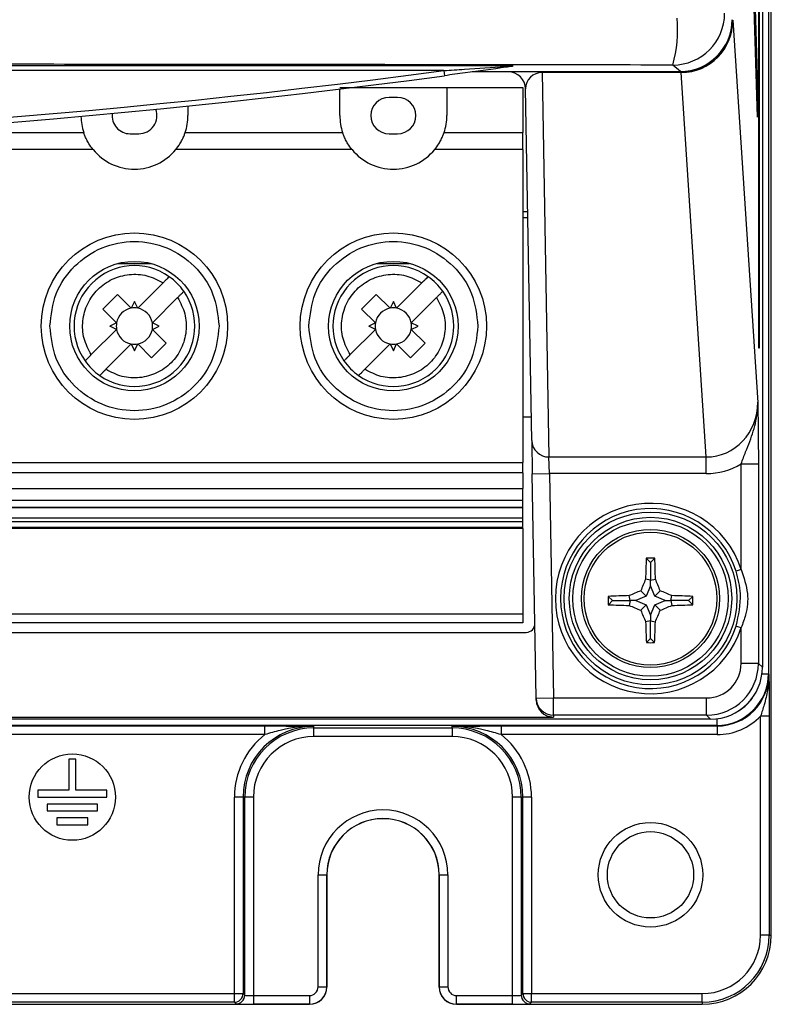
# Model space of a CAD drawing. Header units: millimetres. Extents: x 5 to 418, y 2 to 292.
# Tile 7 of 48: x 109 to 124, y 121 to 140. Entities that reach past the tile are written whole.
import ezdxf

# ---------------------------------------------------------------- set-up
doc = ezdxf.new("R2010")
doc.units = ezdxf.units.MM

msp = doc.modelspace()

# ---------------------------------------------------------------- linework, layer by layer
at = {"color": 7, "linetype": 'Continuous', "lineweight": 25}
for p, q in [((123.4826, 233.1548), (123.4826, 127.5375)), ((123.3654, 232.9825), (123.3654, 127.6605)), ((123.2961, 133.8215), (123.2961, 227.1548)), ((123.304, 227.1548), (123.304, 133.8215)), ((123.538, 122.4881), (123.538, 155.8215)), ((122.845, 152.6344), (123.2765, 138.6548)), ((123.2727, 138.2795), (122.8411, 152.2591)), ((122.7811, 140.1548), (122.7958, 140.1548)), ((122.7958, 140.1548), (123.2763, 132.7763)), ((71.8713, 139.2817), (118.538, 139.2817)), ((117.2147, 139.1817), (73.1946, 139.1817)), ((117.2147, 139.1817), (117.2279, 139.0826)), ((118.7864, 139.1548), (117.7608, 139.1548)), ((117.8247, 139.1636), (121.7813, 139.1636)), ((118.538, 139.2817), (118.538, 139.2726)), ((121.749, 139.1548), (118.7864, 139.1548)), ((119.1144, 139.1548), (119.1144, 139.143)), ((121.7813, 139.1636), (121.6363, 139.2878)), ((121.749, 139.1548), (121.749, 139.1636)), ((121.7928, 139.1548), (121.749, 139.1548)), ((121.7928, 139.1548), (121.7928, 139.143)), ((121.7928, 139.143), (119.1144, 139.143)), ((119.1144, 139.143), (119.244, 131.722)), ((122.2823, 131.722), (121.7991, 139.143)), ((115.2046, 138.8548), (117.2713, 138.8548)), ((115.2046, 138.3115), (115.2046, 138.8255)), ((117.2713, 138.8548), (118.738, 138.8548)), ((117.2713, 138.8548), (117.2713, 138.3115)), ((118.738, 138.8548), (118.738, 137.9835)), ((118.9107, 132.0377), (118.7922, 138.8273)), ((116.3213, 138.6615), (116.1546, 138.6615)), ((123.2616, 138.6395), (123.2765, 138.6548)), ((123.2765, 138.6548), (123.2727, 138.2795)), ((112.2713, 138.4973), (112.2713, 138.3115)), ((107.2179, 137.9835), (110.258, 137.9835)), ((111.1546, 137.9615), (111.3213, 137.9615)), ((112.2179, 137.9835), (115.258, 137.9835)), ((116.1546, 137.9615), (116.3213, 137.9615)), ((117.2179, 137.9835), (118.738, 137.9835)), ((118.738, 137.6553), (118.738, 137.9835)), ((110.4397, 137.6553), (107.0362, 137.6553)), ((115.4397, 137.6553), (112.0362, 137.6553)), ((118.738, 137.6553), (117.0362, 137.6553)), ((118.738, 137.6553), (118.738, 131.6122)), ((118.8336, 136.4548), (118.738, 136.4548)), ((118.8356, 136.3381), (118.738, 136.3381)), ((110.9228, 135.4578), (111.5531, 135.4578)), ((115.9228, 135.4578), (116.5531, 135.4578)), ((111.3006, 134.5936), (111.7894, 135.0824)), ((116.3006, 134.5936), (116.7894, 135.0824)), ((110.6251, 134.5781), (110.908, 134.861)), ((110.908, 134.861), (111.1754, 134.5936)), ((112.0722, 134.7995), (111.5834, 134.3108)), ((115.6251, 134.5781), (115.908, 134.861)), ((115.908, 134.861), (116.1754, 134.5936)), ((117.0722, 134.7995), (116.5834, 134.3108)), ((111.238, 134.7247), (111.1754, 134.5936)), ((111.3006, 134.5936), (111.238, 134.7247)), ((116.238, 134.7247), (116.1754, 134.5936)), ((116.3006, 134.5936), (116.238, 134.7247)), ((110.8925, 134.3108), (110.6251, 134.5781)), ((115.8925, 134.3108), (115.6251, 134.5781)), ((110.8925, 134.3108), (110.7614, 134.2481)), ((110.8925, 134.1855), (110.7614, 134.2481)), ((111.7145, 134.2481), (111.5834, 134.3108)), ((111.5834, 134.1855), (111.7145, 134.2481)), ((115.8925, 134.3108), (115.7614, 134.2481)), ((115.8925, 134.1855), (115.7614, 134.2481)), ((116.7145, 134.2481), (116.5834, 134.3108)), ((116.5834, 134.1855), (116.7145, 134.2481)), ((110.8925, 134.1855), (110.4037, 133.6967)), ((111.5834, 134.1855), (111.8508, 133.9182)), ((115.8925, 134.1855), (115.4037, 133.6967)), ((116.5834, 134.1855), (116.8508, 133.9182)), ((111.1754, 133.9027), (110.6866, 133.4139)), ((111.1754, 133.9027), (111.238, 133.7716)), ((111.238, 133.7716), (111.3006, 133.9027)), ((111.5679, 133.6353), (111.3006, 133.9027)), ((111.8508, 133.9182), (111.5679, 133.6353)), ((116.1754, 133.9027), (115.6866, 133.4139)), ((116.1754, 133.9027), (116.238, 133.7716)), ((116.238, 133.7716), (116.3006, 133.9027)), ((116.5679, 133.6353), (116.3006, 133.9027)), ((116.8508, 133.9182), (116.5679, 133.6353)), ((123.304, 133.8215), (123.2961, 133.8215)), ((118.9028, 132.4882), (118.738, 132.4882)), ((118.9107, 132.0377), (118.9219, 131.3946)), ((103.738, 131.6122), (118.738, 131.6122)), ((118.738, 131.4153), (118.738, 131.6122)), ((119.244, 131.722), (122.2823, 131.722)), ((119.2552, 131.4005), (119.244, 131.722)), ((122.2823, 131.4005), (122.2823, 131.722)), ((122.9547, 131.5896), (123.288, 131.5896)), ((122.9547, 129.5487), (122.9547, 131.5896)), ((123.288, 131.5896), (123.288, 127.7362)), ((118.738, 131.4153), (103.738, 131.4153)), ((118.738, 131.4153), (118.738, 131.1101)), ((118.9219, 131.3946), (119.2552, 131.4005)), ((118.9975, 127.0638), (118.9219, 131.3946)), ((122.2823, 131.4005), (119.2552, 131.4005)), ((119.2552, 131.4005), (119.3308, 127.0697)), ((103.738, 131.1101), (118.738, 131.1101)), ((118.738, 130.8845), (118.738, 131.1101)), ((103.738, 130.8845), (118.738, 130.8845)), ((103.738, 130.7533), (118.738, 130.7533)), ((118.738, 130.7364), (103.738, 130.7364)), ((118.738, 130.7364), (118.738, 130.7533)), ((118.738, 130.5425), (118.738, 130.7364)), ((118.738, 130.5425), (103.738, 130.5425)), ((103.738, 130.4754), (118.738, 130.4754)), ((118.738, 130.3653), (118.738, 130.4754)), ((103.738, 130.3653), (118.738, 130.3653)), ((103.738, 130.3536), (118.738, 130.3536)), ((118.738, 130.3504), (103.738, 130.3504)), ((118.738, 130.3428), (103.738, 130.3428)), ((118.738, 130.3536), (118.738, 130.3653)), ((118.738, 130.3504), (118.738, 130.3536)), ((118.738, 130.3428), (118.738, 130.3504)), ((118.738, 130.3428), (118.738, 128.6903)), ((121.2046, 129.6829), (121.1217, 129.7658)), ((121.2046, 129.6829), (121.2876, 129.7658)), ((121.2046, 129.6829), (121.2046, 129.3436)), ((122.9547, 129.5487), (122.8595, 129.5182)), ((121.2046, 129.3436), (121.1092, 129.362)), ((121.2046, 129.3436), (121.3001, 129.362)), ((121.2046, 129.2348), (121.2046, 129.3436)), ((121.1229, 129.0313), (121.0165, 129.1377)), ((121.2046, 129.2348), (121.1229, 129.0313)), ((121.2863, 129.0313), (121.2046, 129.2348)), ((121.2863, 129.0313), (121.3928, 129.1377)), ((120.4713, 128.9496), (120.3899, 129.031)), ((120.4713, 128.9496), (120.3902, 128.8685)), ((120.4713, 128.9496), (120.8107, 128.9496)), ((120.8107, 128.9496), (120.7923, 129.0444)), ((120.8107, 128.9496), (120.7924, 128.8552)), ((120.9194, 128.9496), (120.8107, 128.9496)), ((121.1229, 129.0313), (120.9194, 128.9496)), ((120.9194, 128.9496), (121.1229, 128.8679)), ((121.4898, 128.9496), (121.2863, 129.0313)), ((121.2863, 128.8679), (121.4898, 128.9496)), ((121.4898, 128.9496), (121.5986, 128.9496)), ((121.5986, 128.9496), (121.6169, 129.0444)), ((121.5986, 128.9496), (121.6169, 128.8552)), ((121.938, 128.9496), (121.5986, 128.9496)), ((121.938, 128.9496), (122.0194, 129.031)), ((121.938, 128.9496), (122.0191, 128.8685)), ((103.738, 128.6903), (118.738, 128.6903)), ((121.1229, 128.8679), (121.0171, 128.762)), ((121.1229, 128.8679), (121.2046, 128.6644)), ((121.2046, 128.6644), (121.2863, 128.8679)), ((121.2863, 128.8679), (121.3922, 128.762)), ((118.738, 128.5215), (103.738, 128.5215)), ((121.2046, 128.5556), (121.1108, 128.5375)), ((121.2046, 128.6644), (121.2046, 128.5556)), ((121.2046, 128.5556), (121.2984, 128.5375)), ((121.2046, 128.2163), (121.2046, 128.5556)), ((71.6035, 128.336), (118.8057, 128.336)), ((122.8595, 128.4581), (122.9547, 128.4276)), ((122.9547, 127.7362), (122.9547, 128.4276)), ((121.2046, 128.2163), (121.125, 128.1366)), ((121.2046, 128.2163), (121.2842, 128.1366)), ((123.288, 127.7362), (122.9547, 127.7362)), ((123.288, 127.7362), (123.3654, 127.6605)), ((123.3578, 127.5375), (123.4826, 127.5375)), ((123.4826, 127.5375), (123.4915, 127.5287)), ((118.9975, 127.0638), (119.3308, 127.0697)), ((118.9981, 127.0289), (118.9975, 127.0638)), ((119.3308, 126.7364), (119.3308, 127.0697)), ((119.3308, 127.0697), (122.2882, 127.0697)), ((122.2882, 126.7364), (122.2882, 127.0697)), ((122.3655, 126.6606), (68.0438, 126.6606)), ((71.0779, 126.7014), (119.3314, 126.7014)), ((122.2882, 126.7364), (119.3308, 126.7364)), ((119.3308, 126.7364), (119.3314, 126.7014)), ((122.3655, 126.6606), (122.2882, 126.7364)), ((122.4828, 126.6675), (122.4828, 126.5377)), ((123.4972, 126.7181), (123.3305, 126.7181)), ((123.3305, 122.4881), (123.3305, 126.7181)), ((123.4972, 126.7181), (123.4972, 122.4881)), ((98.1078, 126.5288), (113.7568, 126.5288)), ((122.4828, 126.5377), (98.1343, 126.5377)), ((113.7568, 126.3622), (113.7568, 126.5288)), ((114.7046, 126.491), (114.7046, 126.5231)), ((114.7046, 126.491), (117.3713, 126.491)), ((114.7046, 126.3244), (114.7046, 126.491)), ((117.3713, 126.491), (117.3713, 126.5231)), ((117.3713, 126.491), (117.3713, 126.3244)), ((118.3191, 126.5288), (122.4916, 126.5288)), ((118.3191, 126.5288), (118.3191, 126.3622)), ((122.4916, 126.5288), (122.4828, 126.5377)), ((122.4916, 126.5288), (122.4916, 126.3622)), ((113.7568, 126.3622), (98.0906, 126.3622)), ((117.3713, 126.3244), (114.7046, 126.3244)), ((122.4916, 126.3622), (118.3191, 126.3622)), ((109.9713, 125.8881), (109.9713, 125.2881)), ((110.1046, 125.8881), (109.9713, 125.8881)), ((110.1046, 125.2881), (110.1046, 125.8881)), ((109.3713, 125.2881), (109.3713, 125.1548)), ((109.9713, 125.2881), (109.3713, 125.2881)), ((110.7046, 125.2881), (110.1046, 125.2881)), ((110.7046, 125.1548), (110.7046, 125.2881)), ((109.3713, 125.1548), (110.7046, 125.1548)), ((113.3363, 125.1548), (113.1697, 125.1548)), ((113.1697, 121.3622), (113.1697, 125.1548)), ((113.3363, 125.1548), (113.3363, 121.3622)), ((113.3684, 125.1548), (113.3363, 125.1548)), ((113.3684, 121.3301), (113.3684, 125.1548)), ((113.5351, 125.1548), (113.3684, 125.1548)), ((113.5351, 125.1548), (113.5351, 121.3244)), ((118.7075, 125.1548), (118.5408, 125.1548)), ((118.5408, 121.3244), (118.5408, 125.1548)), ((118.7075, 125.1548), (118.7396, 125.1548)), ((118.7075, 125.1548), (118.7075, 121.3301)), ((118.9062, 125.1548), (118.7396, 125.1548)), ((118.7396, 121.3622), (118.7396, 125.1548)), ((118.9062, 125.1548), (118.9062, 121.3622)), ((109.5546, 125.0215), (109.5546, 124.8881)), ((110.5213, 125.0215), (109.5546, 125.0215)), ((109.5546, 124.8881), (110.5213, 124.8881)), ((110.5213, 124.8881), (110.5213, 125.0215)), ((109.738, 124.7548), (109.738, 124.6215)), ((110.338, 124.7548), (109.738, 124.7548)), ((110.338, 124.6215), (110.338, 124.7548)), ((109.738, 124.6215), (110.338, 124.6215)), ((114.785, 121.4911), (114.785, 123.6548)), ((114.785, 123.6548), (114.9517, 123.6548)), ((114.9517, 123.6548), (114.9517, 121.4911)), ((114.9517, 123.6548), (114.9546, 123.6548)), ((114.9546, 121.4881), (114.9546, 123.6548)), ((117.1243, 123.6548), (117.1213, 123.6548)), ((117.1213, 123.6548), (117.1213, 121.4881)), ((117.1243, 123.6548), (117.2909, 123.6548)), ((117.1243, 121.4911), (117.1243, 123.6548)), ((117.2909, 123.6548), (117.2909, 121.4911)), ((123.4972, 122.4881), (123.3305, 122.4881)), ((123.4972, 122.4881), (123.538, 122.4881)), ((114.785, 121.4911), (114.9517, 121.4911)), ((114.9517, 121.4911), (114.9546, 121.4881)), ((117.1213, 121.4881), (117.1243, 121.4911)), ((117.1243, 121.4911), (117.2909, 121.4911)), ((98.0906, 121.3622), (113.1697, 121.3622)), ((113.1697, 121.1956), (113.1697, 121.3622)), ((113.1697, 121.3622), (113.3363, 121.3622)), ((113.3363, 121.3622), (113.3684, 121.3301)), ((113.5351, 121.3244), (113.5351, 121.1578)), ((113.5351, 121.3244), (114.6184, 121.3244)), ((114.6184, 121.3244), (114.6184, 121.1578)), ((117.4575, 121.3244), (118.5408, 121.3244)), ((117.4575, 121.1578), (117.4575, 121.3244)), ((118.5408, 121.1578), (118.5408, 121.3244)), ((118.7075, 121.3301), (118.7396, 121.3622)), ((118.7396, 121.3622), (118.9062, 121.3622)), ((118.9062, 121.3622), (122.2046, 121.3622)), ((118.9062, 121.1956), (118.9062, 121.3622)), ((122.2046, 121.1956), (122.2046, 121.3622)), ((75.7879, 121.1548), (114.6213, 121.1548)), ((113.1697, 121.1956), (98.0906, 121.1956)), ((113.2018, 121.1635), (113.1697, 121.1956)), ((114.6184, 121.1578), (113.5351, 121.1578)), ((114.6213, 121.1548), (114.6184, 121.1578)), ((117.4575, 121.1578), (117.4546, 121.1548)), ((117.4546, 121.1548), (122.2046, 121.1548)), ((118.5408, 121.1578), (117.4575, 121.1578)), ((118.9062, 121.1956), (118.8741, 121.1635)), ((122.2046, 121.1956), (118.9062, 121.1956)), ((122.2046, 121.1956), (122.2046, 121.1548))]:
    msp.add_line(p, q, dxfattribs=at)
at = {"color": 7, "linetype": 'Continuous', "lineweight": 25, "flags": 128}
for points in [[(118.738, 130.7533), (118.738, 130.7593), (118.738, 130.7691), (118.738, 130.7825), (118.738, 130.7989), (118.738, 130.8179), (118.738, 130.839), (118.738, 130.8614), (118.738, 130.8845)], [(118.738, 130.4754), (118.738, 130.4886), (118.738, 130.5022), (118.738, 130.515), (118.738, 130.5262), (118.738, 130.5349), (118.738, 130.5404), (118.738, 130.5425), (118.738, 130.5425)], [(118.738, 128.6903), (118.738, 128.6574), (118.738, 128.6257), (118.738, 128.5965), (118.738, 128.5709), (118.738, 128.5499), (118.738, 128.5343), (118.738, 128.5247), (118.738, 128.5215)]]:
    msp.add_lwpolyline(points, dxfattribs=at)
at = {"color": 7, "linetype": 'Continuous', "lineweight": 25}
for centre, radius in [((111.238, 134.2481), 1.8), ((116.238, 134.2481), 1.8), ((111.238, 134.2481), 1.25), ((116.238, 134.2481), 1.25), ((121.2046, 128.9881), 1.6684), ((121.2046, 128.9881), 1.5684), ((121.2046, 128.9881), 1.5), ((121.2046, 128.9881), 1.3333), ((121.2046, 128.9881), 1.2833), ((110.038, 125.1548), 0.8333), ((121.2046, 123.6548), 1.0083), ((121.2046, 123.6548), 0.8333)]:
    msp.add_circle(centre, radius, dxfattribs=at)
for centre, radius, start, end in [((121.6358, 140.2881), 1.0002, 270.02546, 359.97772), ((118.9964, 139.9924), 2.7322, 345.05631, 4.18287), ((95.2046, 304.2878), 166.5667, 262.406757, 277.593243), ((118.4589, 138.8215), 0.3333, 1, 90), ((121.7613, 139.144), 0.0377, 358.46581, 16.64523), ((95.2046, 304.2878), 166.6667, 262.406757, 277.593243), ((116.1546, 138.3115), 0.35, 90, 270), ((116.3213, 138.3115), 0.35, 270, 90), ((111.3213, 138.3115), 0.35, 270, 20.55684), ((111.238, 138.3115), 1.0333, 180.77394, 198.50322), ((111.1546, 138.3115), 0.35, 173.17717, 270), ((111.238, 138.3115), 1.0333, 341.49678, 360), ((116.238, 138.3115), 1.0333, 180, 198.50322), ((116.238, 138.3115), 1.0333, 341.49678, 360), ((111.238, 138.3115), 1.0333, 219.42278, 320.57722), ((116.238, 138.3115), 1.0333, 219.42278, 320.57722), ((111.238, 134.2481), 1.1667, 54.87089, 215.12911), ((116.238, 134.2481), 1.1667, 54.87089, 215.12911), ((111.238, 134.2481), 1.1667, 35.12911, 54.87089), ((116.238, 134.2481), 1.1667, 35.12911, 54.87089), ((111.238, 134.2481), 1.1667, 234.87089, 35.12911), ((116.238, 134.2481), 1.1667, 234.87089, 35.12911), ((111.238, 134.2481), 0.3511, 100.27225, 169.72766), ((111.238, 134.2481), 0.3511, 79.72775, 100.27225), ((111.238, 134.2481), 0.3511, 10.27225, 79.72775), ((116.238, 134.2481), 0.3511, 100.27225, 169.72766), ((116.238, 134.2481), 0.3511, 79.72775, 100.27225), ((116.238, 134.2481), 0.3511, 10.27225, 79.72775), ((111.238, 134.2481), 0.3511, 169.72766, 190.27223), ((111.238, 134.2481), 0.3511, 349.72775, 10.27225), ((116.238, 134.2481), 0.3511, 169.72766, 190.27223), ((116.238, 134.2481), 0.3511, 349.72775, 10.27225), ((111.238, 134.2481), 0.3511, 190.27223, 259.72766), ((111.238, 134.2481), 0.3511, 280.27225, 349.72775), ((116.238, 134.2481), 0.3511, 190.27223, 259.72766), ((116.238, 134.2481), 0.3511, 280.27225, 349.72775), ((111.238, 134.2481), 0.3511, 259.72766, 280.27225), ((116.238, 134.2481), 0.3511, 259.72766, 280.27225), ((111.238, 134.2481), 1.1667, 215.12911, 234.87089), ((116.238, 134.2481), 1.1667, 215.12911, 234.87089), ((119.2378, 132.0493), 0.3273, 182.03063, 271.07516), ((121.2046, 128.9881), 1.8377, 17.75916, 342.24084), ((121.2046, 128.9881), 1.7377, 17.75916, 342.24084), ((138.8208, 129.0143), 17.715, 177.56843, 178.87521), ((121.2046, 110.8444), 18.9216, 89.7489, 90.2511), ((103.5885, 129.0143), 17.715, 1.12479, 2.43157), ((138.6031, 122.0024), 18.979, 157.18378, 157.91641), ((103.8062, 122.0024), 18.979, 22.08359, 22.81622), ((128.1622, 111.6574), 18.8845, 112.2339, 112.9706), ((114.2471, 111.6574), 18.8845, 67.0294, 67.7661), ((139.2604, 128.9881), 18.8706, 179.86983, 180.36334), ((121.1728, 111.5414), 17.5071, 91.24536, 92.56328), ((121.2364, 111.5414), 17.5071, 87.43672, 88.75464), ((103.1489, 128.9881), 18.8706, 359.63666, 0.13017), ((121.173, 146.42), 17.569, 267.44611, 268.75855), ((128.1648, 146.3239), 18.9607, 247.1186, 247.85352), ((138.4676, 135.9179), 18.8607, 202.29677, 203.036), ((103.9417, 135.9179), 18.8607, 336.964, 337.70323), ((114.2445, 146.3239), 18.9607, 292.14648, 292.8814), ((121.2362, 146.42), 17.569, 271.24145, 272.55389), ((138.4609, 128.9502), 17.355, 181.36254, 182.68675), ((103.9483, 128.9502), 17.355, 357.31325, 358.63746), ((121.2046, 146.9638), 18.8273, 269.75773, 270.24227), ((119.3307, 127.0697), 0.3333, 181.00426, 270.00462), ((114.7046, 125.1548), 1.3683, 90, 180), ((114.7046, 125.1548), 1.3362, 90, 180), ((117.3713, 125.1548), 1.3683, 0, 90), ((117.3713, 125.1548), 1.3362, 0, 90), ((114.7046, 125.1548), 1.5349, 128.13173, 180), ((114.7046, 125.1548), 1.1696, 90, 180), ((117.3713, 125.1548), 1.1696, 0, 90), ((117.3713, 125.1548), 1.5349, 0, 51.86827), ((116.038, 123.6548), 1.2529, 0, 180), ((116.038, 123.6548), 1.0863, 0, 180), ((116.038, 123.6548), 1.0833, 0, 180), ((122.2046, 122.4881), 1.1259, 270, 0), ((122.2046, 122.4881), 1.2926, 270, 0), ((122.2046, 122.4881), 1.3333, 270, 0), ((114.6183, 121.4911), 0.3333, 270.00873, 359.99127), ((117.4576, 121.4911), 0.3333, 180.00873, 269.99127), ((113.1696, 121.3623), 0.1667, 270.02044, 359.97956), ((113.2017, 121.3302), 0.1667, 270.02044, 359.97956), ((118.8742, 121.3302), 0.1667, 180.02044, 269.97956), ((118.9063, 121.3623), 0.1667, 180.02044, 269.97956)]:
    msp.add_arc(centre, radius, start, end, dxfattribs=at)
for centre, major_axis, ratio, start_param, end_param in [((121.781, 140.1638), (0.7599, -0.6506), 0.99964, 5.4206086, 6.9910492), ((121.796, 140.1548), (0.6909, 0.725), 0.9968079, 3.9060466, 5.4721376), ((121.796, 140.1548), (0.0685, 1.0096), 0.9880502, 3.2132862, 4.7793772), ((119.1256, 138.8215), (0.3118, -0.1245), 0.9505783, 1.9673231, 3.5212854), ((121.749, 140.1548), (1.0001, 0), 0.9998941, 4.712389, 4.9961905), ((121.706, 140.1548), (0.7555, -0.7212), 0.9168689, 5.5179533, 5.5226587), ((121.706, 140.4763), (0.991, -0.9569), 0.9369688, 5.5128409, 5.5175462), ((122.2761, 132.7828), (-0.069, 1.0589), 0.9423953, 3.078873, 4.644964), ((122.2761, 132.7828), (0.0898, -1.3797), 0.9643772, 6.2204657, 6.7496799), ((118.8057, 128.5027), (0.1189, -0.1169), 0.9996901, 5.4892155, 7.0771551), ((122.288, 127.7364), (0.4765, -0.4666), 0.9996889, 5.4874486, 7.0579339), ((122.288, 127.7364), (0.7146, -0.6997), 0.9998963, 5.4874486, 7.0579339), ((122.3652, 127.6608), (0.7147, -0.6999), 0.9996889, 5.4874486, 7.0579339), ((122.4825, 127.5378), (0.7073, -0.7073), 0.9997969, 5.4979394, 7.0684312), ((122.4913, 127.529), (-0.7074, 0.7074), 0.999594, 2.3563468, 3.9268385), ((119.3314, 127.0347), (0.0058, -0.3333), 0.9998476, 4.712389, 6.2657347), ((122.4825, 127.5378), (0.5894, -0.5894), 0.9996955, 6.0433398, 6.4756157), ((122.4913, 127.529), (0.8252, -0.8252), 0.9996955, 5.4979394, 6.3003889), ((114.6183, 121.4911), (0.1179, -0.1179), 0.9996955, 5.4979394, 7.0684312), ((114.6212, 121.4882), (0.2358, -0.2358), 0.9996955, 5.4979394, 7.0684312), ((117.4547, 121.4882), (-0.2358, -0.2358), 0.9996955, 5.4979394, 7.0684312), ((117.4576, 121.4911), (-0.1179, -0.1179), 0.9996955, 5.4979394, 7.0684312), ((113.5351, 121.3302), (0.1667, 0), 0.0349101, 3.1590459, 4.712389), ((118.5408, 121.3302), (0.1667, 0), 0.0349101, 4.712389, 6.265732), ((113.5351, 121.1636), (0.3333, 0), 0.0174551, 3.1590459, 4.712389), ((118.5408, 121.1636), (0.3333, 0), 0.0174551, 4.712389, 6.265732)]:
    msp.add_ellipse(centre, major_axis=major_axis, ratio=ratio, start_param=start_param, end_param=end_param, dxfattribs=at)
for points, knots in [([(121.6363, 139.2878), (119.4404, 139.2909), (115.0476, 139.297), (108.4426, 139.303), (101.8273, 139.3068), (95.2097, 139.308), (88.5952, 139.3068), (81.9849, 139.3031), (75.3748, 139.297), (70.9739, 139.2909), (68.773, 139.2878)], [0, 0, 0, 0, 0.1248563, 0.2497699, 0.3748561, 0.5, 0.6248563, 0.7497699, 0.8748561, 1, 1, 1, 1]), ([(117.2147, 139.1817), (117.3468, 139.1906), (117.7425, 139.2171), (118.1853, 139.2477), (118.4924, 139.2694), (118.538, 139.2726)], [0, 0, 0, 0, 0.2991234, 0.8961112, 1, 1, 1, 1]), ([(118.538, 139.2626), (118.4971, 139.2568), (118.199, 139.2147), (117.7567, 139.1535), (117.36, 139.1003), (117.2279, 139.0826)], [0, 0, 0, 0, 0.0957538, 0.6988897, 1, 1, 1, 1]), ([(118.538, 139.2726), (118.538, 139.2684), (118.538, 139.263), (118.538, 139.2626), (118.538, 139.2626)], [0, 0, 0, 0, 0.7939849, 1, 1, 1, 1]), ([(110.4397, 137.6553), (110.4112, 137.6928), (110.374, 137.7417), (110.3271, 137.8219), (110.2926, 137.891), (110.267, 137.957), (110.2609, 137.9751), (110.258, 137.9835)], [0, 0, 0, 0, 0.2770165, 0.3606923, 0.5839198, 0.807662, 1, 1, 1, 1]), ([(112.0362, 137.6553), (112.0647, 137.6928), (112.1019, 137.7417), (112.1489, 137.8219), (112.1833, 137.891), (112.2089, 137.957), (112.215, 137.9751), (112.2179, 137.9835)], [0, 0, 0, 0, 0.2770165, 0.3606923, 0.5839198, 0.807662, 1, 1, 1, 1]), ([(115.4397, 137.6553), (115.4112, 137.6928), (115.374, 137.7417), (115.3271, 137.8219), (115.2926, 137.891), (115.267, 137.957), (115.2609, 137.9751), (115.258, 137.9835)], [0, 0, 0, 0, 0.2770165, 0.3606923, 0.5839198, 0.807662, 1, 1, 1, 1]), ([(117.0362, 137.6553), (117.0647, 137.6928), (117.1019, 137.7417), (117.1489, 137.8219), (117.1833, 137.891), (117.2089, 137.957), (117.215, 137.9751), (117.2179, 137.9835)], [0, 0, 0, 0, 0.2770165, 0.3606923, 0.5839198, 0.807662, 1, 1, 1, 1]), ([(111.9093, 135.2023), (111.908, 135.201), (111.9054, 135.1984), (111.8853, 135.1783), (111.8555, 135.1486), (111.8217, 135.1147), (111.7989, 135.0919), (111.7894, 135.0824)], [0, 0, 0, 0, 0.2103245, 0.4206057, 0.6321455, 0.8467139, 1, 1, 1, 1]), ([(116.9093, 135.2023), (116.908, 135.201), (116.9054, 135.1984), (116.8853, 135.1783), (116.8555, 135.1486), (116.8217, 135.1147), (116.7989, 135.0919), (116.7894, 135.0824)], [0, 0, 0, 0, 0.2103245, 0.42060571, 0.63214554, 0.84671386, 1, 1, 1, 1]), ([(112.0722, 134.7995), (112.0859, 134.8132), (112.1132, 134.8406), (112.1496, 134.877), (112.1767, 134.904), (112.1903, 134.9176), (112.1916, 134.919), (112.1921, 134.9195)], [0, 0, 0, 0, 0.2196972, 0.4394893, 0.6567452, 0.8703493, 1, 1, 1, 1]), ([(117.0722, 134.7995), (117.0859, 134.8132), (117.1132, 134.8406), (117.1496, 134.877), (117.1767, 134.904), (117.1903, 134.9176), (117.1916, 134.919), (117.1921, 134.9195)], [0, 0, 0, 0, 0.21969716, 0.43948929, 0.65674523, 0.87034931, 1, 1, 1, 1]), ([(110.2838, 133.5768), (110.2851, 133.5781), (110.2877, 133.5807), (110.3079, 133.6009), (110.338, 133.631), (110.3719, 133.6649), (110.3946, 133.6877), (110.4037, 133.6967)], [0, 0, 0, 0, 0.210335, 0.4206268, 0.6341353, 0.8534859, 1, 1, 1, 1]), ([(115.2838, 133.5768), (115.2851, 133.5781), (115.2877, 133.5807), (115.3079, 133.6009), (115.338, 133.631), (115.3719, 133.6649), (115.3946, 133.6877), (115.4037, 133.6967)], [0, 0, 0, 0, 0.210335, 0.4206268, 0.6341353, 0.8534859, 1, 1, 1, 1]), ([(110.5666, 133.294), (110.5679, 133.2953), (110.5705, 133.2979), (110.5907, 133.318), (110.6204, 133.3477), (110.6486, 133.3759), (110.671, 133.3984), (110.6805, 133.4079), (110.6866, 133.4139)], [0, 0, 0, 0, 0.2102733, 0.4205032, 0.6319915, 0.8465075, 0.9031202, 1, 1, 1, 1]), ([(115.5666, 133.294), (115.5679, 133.2953), (115.5705, 133.2979), (115.5907, 133.318), (115.6204, 133.3477), (115.6486, 133.3759), (115.671, 133.3984), (115.6805, 133.4079), (115.6866, 133.4139)], [0, 0, 0, 0, 0.2102733, 0.4205032, 0.6319915, 0.8465075, 0.9031202, 1, 1, 1, 1]), ([(122.9547, 131.5896), (122.9837, 131.6669), (123.0644, 131.8825), (123.202, 132.2136), (123.269, 132.537), (123.2766, 132.7246), (123.2763, 132.7751), (123.2763, 132.7763)], [0, 0, 0, 0, 0.1934494, 0.5390626, 0.8757544, 0.9969616, 1, 1, 1, 1]), ([(123.2763, 132.7763), (123.2763, 132.7756), (123.2769, 132.7402), (123.2792, 132.6047), (123.2832, 132.3428), (123.2872, 131.9802), (123.2878, 131.7026), (123.288, 131.5896)], [0, 0, 0, 0, 0.0023066, 0.1045611, 0.4007176, 0.7559342, 1, 1, 1, 1]), ([(122.8595, 128.4581), (122.905, 128.6661), (122.9828, 129.0216), (122.8957, 129.3725), (122.8595, 129.5182)], [0, 0, 0, 0, 0.5850079, 1, 1, 1, 1]), ([(122.9547, 129.5487), (123.0071, 129.3965), (123.1046, 129.1133), (123.0687, 128.7183), (122.9866, 128.509), (122.9547, 128.4276)], [0, 0, 0, 0, 0.4151827, 0.7725372, 1, 1, 1, 1]), ([(123.4915, 127.5287), (123.4915, 127.5275), (123.4915, 127.5226), (123.4915, 127.4963), (123.4892, 127.3945), (123.4681, 127.2012), (123.409, 126.9588), (123.3545, 126.7915), (123.3305, 126.7181)], [0, 0, 0, 0, 0.0043448, 0.0178645, 0.0962594, 0.3767166, 0.726479, 1, 1, 1, 1]), ([(123.4915, 127.5287), (123.4915, 127.5277), (123.4917, 127.5058), (123.4927, 127.4188), (123.4945, 127.2445), (123.4966, 127), (123.497, 126.808), (123.4972, 126.7181)], [0, 0, 0, 0, 0.0037692, 0.0880528, 0.3487777, 0.6954492, 1, 1, 1, 1]), ([(113.7568, 126.5288), (113.8693, 126.5286), (114.2046, 126.5279), (114.505, 126.5249), (114.7034, 126.5231), (114.7046, 126.5231)], [0, 0, 0, 0, 0.3341125, 0.9960382, 1, 1, 1, 1]), ([(114.7046, 126.5231), (114.7032, 126.5231), (114.4841, 126.5239), (114.1657, 126.4803), (113.8541, 126.3903), (113.7568, 126.3622)], [0, 0, 0, 0, 0.0043902, 0.6892868, 1, 1, 1, 1]), ([(117.3713, 126.5231), (117.3725, 126.5231), (117.5709, 126.5249), (117.8713, 126.5279), (118.2066, 126.5286), (118.3191, 126.5288)], [0, 0, 0, 0, 0.0039618, 0.6658875, 1, 1, 1, 1]), ([(118.3191, 126.3622), (118.2218, 126.3903), (117.9103, 126.4803), (117.5918, 126.5239), (117.3727, 126.5231), (117.3713, 126.5231)], [0, 0, 0, 0, 0.3107132, 0.9956098, 1, 1, 1, 1])]:
    msp.add_open_spline(points, degree=3, knots=knots, dxfattribs=at)
for points in [[(109.6046, 134.2481), (109.6292, 134.4619), (109.6783, 134.8895), (110.056, 135.4332), (110.5959, 135.7964), (111.238, 135.924), (111.88, 135.7964), (112.4199, 135.4332), (112.7976, 134.8895), (112.8467, 134.4619), (112.8713, 134.2481)], [(114.6046, 134.2481), (114.6292, 134.4619), (114.6783, 134.8895), (115.056, 135.4332), (115.5959, 135.7964), (116.238, 135.924), (116.88, 135.7964), (117.4199, 135.4332), (117.7976, 134.8895), (117.8467, 134.4619), (117.8713, 134.2481)], [(110.4037, 133.6967), (110.3503, 133.7982), (110.2435, 134.0012), (110.2246, 134.3514), (110.3164, 134.6851), (110.5169, 134.9692), (110.801, 135.1697), (111.1347, 135.2615), (111.4849, 135.2426), (111.6879, 135.1358), (111.7894, 135.0824)], [(115.4037, 133.6967), (115.3503, 133.7982), (115.2435, 134.0012), (115.2246, 134.3514), (115.3164, 134.6851), (115.5169, 134.9692), (115.801, 135.1697), (116.1347, 135.2615), (116.4849, 135.2426), (116.6879, 135.1358), (116.7894, 135.0824)], [(112.0722, 134.7995), (112.1256, 134.6981), (112.2325, 134.4951), (112.2513, 134.1449), (112.1595, 133.8112), (111.959, 133.5271), (111.6749, 133.3266), (111.3412, 133.2348), (110.991, 133.2536), (110.788, 133.3605), (110.6866, 133.4139)], [(117.0722, 134.7995), (117.1256, 134.6981), (117.2325, 134.4951), (117.2513, 134.1449), (117.1595, 133.8112), (116.959, 133.5271), (116.6749, 133.3266), (116.3412, 133.2348), (115.991, 133.2536), (115.788, 133.3605), (115.6866, 133.4139)], [(112.8713, 134.2481), (112.8467, 134.0344), (112.7976, 133.6068), (112.4199, 133.0631), (111.88, 132.6999), (111.238, 132.5723), (110.5959, 132.6999), (110.056, 133.0631), (109.6783, 133.6068), (109.6292, 134.0344), (109.6046, 134.2481)], [(117.8713, 134.2481), (117.8467, 134.0344), (117.7976, 133.6068), (117.4199, 133.0631), (116.88, 132.6999), (116.238, 132.5723), (115.5959, 132.6999), (115.056, 133.0631), (114.6783, 133.6068), (114.6292, 134.0344), (114.6046, 134.2481)]]:
    msp.add_open_spline(points, degree=3, dxfattribs=at)

doc.saveas('drawing.dxf')
